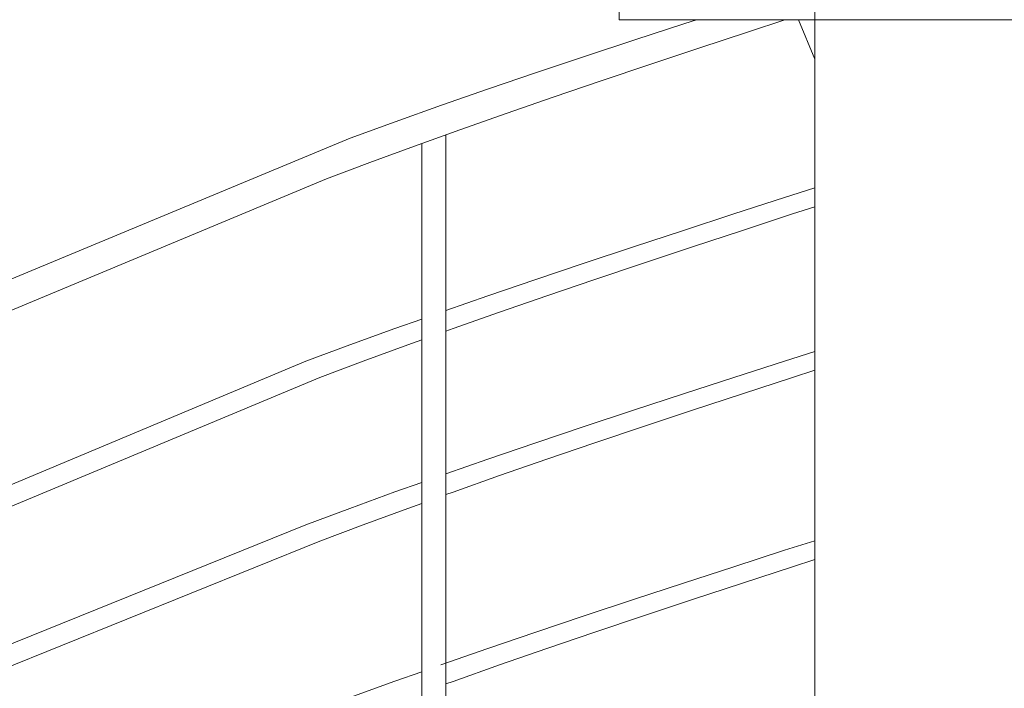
# Model space of a CAD drawing. Header units: millimetres. Extents: x 16408 to 141596, y -21057 to 26364.
# Tile 38 of 217: x 29369 to 30514, y 739 to 1516. Entities that reach past the tile are written whole.
import ezdxf

# ---------------------------------------------------------------- set-up
doc = ezdxf.new("R2010")
doc.units = ezdxf.units.MM
doc.header["$MEASUREMENT"] = 0
doc.layers.add('0_Nr_pióra__103', color=7, linetype='Continuous', lineweight=5)

msp = doc.modelspace()

# ---------------------------------------------------------------- linework, layer by layer
at = {"layer": '0_Nr_pióra__103', "color": 7, "linetype": 'Continuous', "lineweight": 5}
for p, q in [((30293.5, -3.6), (30293.5, 1851.9)), ((30066.1, 1516.4), (30066.1, 1696.4)), ((30066.1, 1516.4), (31196.4, 1516.4)), ((30084.2, 1493.1), (30142.4, 1512.1)), ((30142.4, 1512.1), (30155.8, 1516.4)), ((30216.3, 1502.5), (30258.8, 1516.4)), ((30274.5, 1516.4), (30293.5, 1470.7)), ((30158.7, 1483.5), (30216.3, 1502.5)), ((30026.8, 1474), (30084.2, 1493.1)), ((30101.6, 1464.5), (30158.7, 1483.5)), ((29970.1, 1455), (30026.8, 1474)), ((29914.3, 1436), (29970.1, 1455)), ((30045.2, 1445.5), (30101.6, 1464.5)), ((29989.5, 1426.4), (30045.2, 1445.5)), ((29859.5, 1417), (29914.3, 1436)), ((29934.7, 1407.4), (29989.5, 1426.4)), ((29805.8, 1397.9), (29859.5, 1417)), ((29753.3, 1378.9), (29805.8, 1397.9)), ((29880.9, 1388.4), (29934.7, 1407.4)), ((29828.1, 1369.4), (29880.9, 1388.4)), ((29000.6, 1065.9), (29753.3, 1378.9)), ((29864.8, 368.5), (29864.8, 1382.6)), ((29776.4, 1350.3), (29828.1, 1369.4)), ((29836.6, 358.5), (29836.6, 1372.4)), ((29725.9, 1331.3), (29776.4, 1350.3)), ((28978.4, 1019.6), (29725.9, 1331.3)), ((30258.3, 1309.7), (30293.5, 1320.9)), ((30199.2, 1290.7), (30258.3, 1309.7)), ((30267.7, 1290.6), (30293.5, 1299)), ((30140.7, 1271.6), (30199.2, 1290.7)), ((30209.4, 1271.6), (30267.7, 1290.6)), ((30082.8, 1252.6), (30140.7, 1271.6)), ((30151.5, 1252.6), (30209.4, 1271.6)), ((30025.5, 1233.6), (30082.8, 1252.6)), ((30094.3, 1233.5), (30151.5, 1252.6)), ((29969.1, 1214.6), (30025.5, 1233.6)), ((30037.8, 1214.5), (30094.3, 1233.5)), ((29913.6, 1195.5), (29969.1, 1214.6)), ((29982, 1195.5), (30037.8, 1214.5)), ((29864.8, 1178.5), (29913.6, 1195.5)), ((29927.1, 1176.5), (29982, 1195.5)), ((29805.5, 1157.5), (29836.6, 1168.5)), ((29873.2, 1157.4), (29927.1, 1176.5)), ((29753.2, 1138.5), (29805.5, 1157.5)), ((29864.8, 1154.4), (29873.2, 1157.4)), ((29702.1, 1119.4), (29753.2, 1138.5)), ((29768.6, 1119.4), (29820.4, 1138.4)), ((29820.4, 1138.4), (29836.6, 1144.3)), ((30258.3, 1119.7), (30293.5, 1130.9)), ((28978.4, 816.9), (29702.1, 1119.4)), ((29718.1, 1100.4), (29768.6, 1119.4)), ((30199.2, 1100.7), (30258.3, 1119.7)), ((28974.6, 790.1), (29718.1, 1100.4)), ((30140.7, 1081.6), (30199.2, 1100.7)), ((30209.4, 1081.6), (30267.7, 1100.6)), ((30267.7, 1100.6), (30293.5, 1109)), ((30082.8, 1062.6), (30140.7, 1081.6)), ((30151.5, 1062.6), (30209.4, 1081.6)), ((30025.5, 1043.6), (30082.8, 1062.6)), ((30094.3, 1043.5), (30151.5, 1062.6)), ((29969.1, 1024.6), (30025.5, 1043.6)), ((30037.8, 1024.5), (30094.3, 1043.5)), ((29913.6, 1005.5), (29969.1, 1024.6)), ((29982, 1005.5), (30037.8, 1024.5)), ((29864.8, 988.5), (29913.6, 1005.5)), ((29927.1, 986.5), (29982, 1005.5)), ((29873.2, 967.4), (29927.1, 986.5)), ((29805.5, 967.5), (29836.6, 978.5)), ((29753.2, 948.5), (29805.5, 967.5)), ((29864.8, 964.4), (29873.2, 967.4)), ((29820.4, 948.4), (29836.6, 954.3)), ((29702.1, 929.4), (29753.2, 948.5)), ((29768.6, 929.4), (29820.4, 948.4)), ((28978.4, 636.9), (29702.1, 929.4)), ((29718.1, 910.4), (29768.6, 929.4)), ((28974.6, 610.1), (29718.1, 910.4)), ((30258.3, 899.7), (30293.5, 910.9)), ((30199.2, 880.7), (30258.3, 899.7)), ((30267.7, 880.6), (30293.5, 889)), ((30140.7, 861.6), (30199.2, 880.7)), ((30209.4, 861.6), (30267.7, 880.6)), ((30082.8, 842.6), (30140.7, 861.6)), ((30151.5, 842.6), (30209.4, 861.6)), ((30025.5, 823.6), (30082.8, 842.6)), ((30094.3, 823.5), (30151.5, 842.6)), ((29969.1, 804.6), (30025.5, 823.6)), ((30037.8, 804.5), (30094.3, 823.5)), ((29913.6, 785.5), (29969.1, 804.6)), ((29982, 785.5), (30037.8, 804.5)), ((29859, 766.5), (29913.6, 785.5)), ((29927.1, 766.5), (29982, 785.5)), ((29805.5, 747.5), (29836.6, 758.5)), ((29873.2, 747.4), (29927.1, 766.5)), ((29753.2, 728.5), (29805.5, 747.5)), ((29864.8, 744.4), (29873.2, 747.4))]:
    msp.add_line(p, q, dxfattribs=at)

doc.saveas('drawing.dxf')
